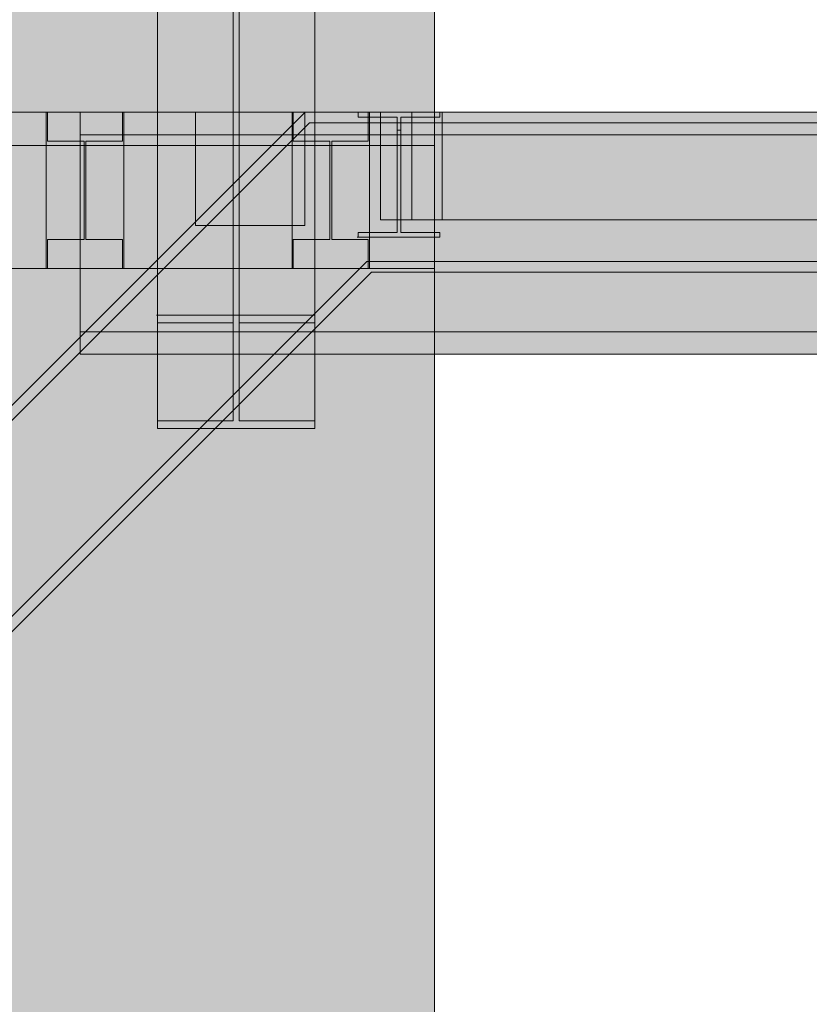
# Model space of a CAD drawing. Header units: millimetres. Extents: x -22841 to 4859, y -11012 to 16470.
# Tile 11 of 29: x -11393 to -10108, y 5028 to 6630. Entities that reach past the tile are written whole.
import ezdxf

# ---------------------------------------------------------------- set-up
doc = ezdxf.new("R2010")
doc.units = ezdxf.units.MM
for name, color, linetype in [('FILL-TIMBER', 7, 'Continuous'), ('FILL-WHITE', 7, 'Continuous'), ('LINE-CORE', 7, 'Continuous'), ('LINE-INK', 7, 'Continuous')]:
    doc.layers.add(name, color=color, linetype=linetype)

msp = doc.modelspace()

# ---------------------------------------------------------------- hatches: boundary and pattern name
at = {"layer": 'FILL-TIMBER', "true_color": 0xedd6a8}
h = msp.add_hatch(color=41, dxfattribs=at)
h.dxf.hatch_style = 1
h.paths.add_polyline_path([(-11288.5, 6432), (-11297.9, 6432), (-11348, 6432), (-11348, 6451.3), (-11348, 6479), (-11276.1, 6479), (-11226, 6479), (-11226, 6459.7), (-11226, 6432), (-11285.5, 6432), (-11285.5, 6366.3), (-11285.5, 6272), (-11276.1, 6272), (-11226, 6272), (-11226, 6252.7), (-11226, 6225), (-11297.9, 6225), (-11348, 6225), (-11348, 6244.3), (-11348, 6272), (-11288.5, 6272), (-11288.5, 6337.7)])
h = msp.add_hatch(color=41, dxfattribs=at)
h.dxf.hatch_style = 1
h.paths.add_polyline_path([(-10888.5, 6432), (-10897.9, 6432), (-10948, 6432), (-10948, 6451.3), (-10948, 6479), (-10876.1, 6479), (-10826, 6479), (-10826, 6459.7), (-10826, 6432), (-10885.5, 6432), (-10885.5, 6366.3), (-10885.5, 6272), (-10876.1, 6272), (-10826, 6272), (-10826, 6252.7), (-10826, 6225), (-10897.9, 6225), (-10948, 6225), (-10948, 6244.3), (-10948, 6272), (-10888.5, 6272), (-10888.5, 6337.7)])
h = msp.add_hatch(color=41, dxfattribs=at)
h.dxf.hatch_style = 1
h.paths.add_polyline_path([(-10706, 6406.9), (-10706, 6304), (-10764.8, 6304), (-10806, 6304), (-10806, 6376.1), (-10806, 6479), (-10747.2, 6479), (-10706, 6479)])
at = {"layer": 'FILL-WHITE', "true_color": 0xffffff}
h = msp.add_hatch(color=7, dxfattribs=at)
h.dxf.hatch_style = 1
h.paths.add_polyline_path([(-11169.1, 6148.8), (-11169.1, 9490), (-10912.9, 9490), (-10912.9, 6148.8)])
h = msp.add_hatch(color=7, dxfattribs=at)
h.dxf.hatch_style = 1
h.paths.add_polyline_path([(-11169.1, 6136.5), (-11169.1, 9472.7), (-11046.1, 9472.7), (-11046.1, 6136.5)])
h = msp.add_hatch(color=7, dxfattribs=at)
h.dxf.hatch_style = 1
h.paths.add_polyline_path([(-11035.9, 6136.5), (-11035.9, 9472.7), (-10912.9, 9472.7), (-10912.9, 6136.5)])
h = msp.add_hatch(color=7, dxfattribs=at)
h.dxf.hatch_style = 1
h.paths.add_polyline_path([(-11169.1, 5976.9), (-11169.1, 9247), (-11046.1, 9247), (-11046.1, 5976.9), (-11169.1, 5976.9)])
h = msp.add_hatch(color=7, dxfattribs=at)
h.dxf.hatch_style = 1
h.paths.add_polyline_path([(-11035.9, 5976.9), (-11035.9, 9247), (-10912.9, 9247), (-10912.9, 5976.9), (-11035.9, 5976.9)])
h = msp.add_hatch(color=7, dxfattribs=at)
h.dxf.hatch_style = 1
h.paths.add_polyline_path([(-11169.1, 9229.7), (-10912.9, 9229.7), (-10912.9, 5964.7), (-11169.1, 5964.7)])
h = msp.add_hatch(color=7, dxfattribs=at)
h.dxf.hatch_style = 1
h.paths.add_polyline_path([(-18639.9, 6674.1), (-16087, 9227), (-10718, 9227), (-10718, 3350), (-12597, 3350), (-12597, 5825.5), (-13552.5, 5825.5), (-13552.5, 3350), (-18639.9, 3350)])
h.paths.add_polyline_path([(-12018, 6500), (-12018, 8900.5), (-12973.5, 8900.5), (-12973.5, 6500)], flags=0)
h = msp.add_hatch(color=7, dxfattribs=at)
h.dxf.hatch_style = 1
h.paths.add_polyline_path([(-18639.9, 6674.1), (-16087, 9227), (-10718, 9227), (-10718, 3350), (-12597, 3350), (-12597, 5825.5), (-13552.5, 5825.5), (-13552.5, 3350), (-18639.9, 3350)])
h.paths.add_polyline_path([(-12018, 6500), (-12018, 8900.5), (-12973.5, 8900.5), (-12973.5, 6500)], flags=0)
h = msp.add_hatch(color=7, dxfattribs=at)
h.dxf.hatch_style = 1
h.paths.add_polyline_path([(-18639.9, 6479), (-18550, 6479), (-18150, 6479), (-17750, 6479), (-17350, 6479), (-16950, 6479), (-16550, 6479), (-16150, 6479), (-15750, 6479), (-15350, 6479), (-14950, 6479), (-14550, 6479), (-14150, 6479), (-13750, 6479), (-13350, 6479), (-12950, 6479), (-12550, 6479), (-12150, 6479), (-11750, 6479), (-11350, 6479), (-10950, 6479), (-10718, 6479), (-10718, 6225), (-10824, 6225), (-11224, 6225), (-11624, 6225), (-12024, 6225), (-12424, 6225), (-12824, 6225), (-13224, 6225), (-13624, 6225), (-14024, 6225), (-14424, 6225), (-14824, 6225), (-15224, 6225), (-15624, 6225), (-16024, 6225), (-16424, 6225), (-16824, 6225), (-17224, 6225), (-17624, 6225), (-18024, 6225), (-18424, 6225), (-18639.9, 6225)])
h = msp.add_hatch(color=7, dxfattribs=at)
h.dxf.hatch_style = 1
h.paths.add_polyline_path([(-18250.9, 6479), (-17204.9, 6479), (-16158.9, 6479), (-15112.9, 6479), (-14067, 6479), (-13021, 6479), (-11975, 6479), (-10929, 6479), (-10718, 6479), (-10718, 6225), (-18639.9, 6225), (-18639.9, 6479)])
h = msp.add_hatch(color=7, dxfattribs=at)
h.dxf.hatch_style = 1
h.paths.add_polyline_path([(-15049, 6479), (-14838, 6479), (-14660, 6479), (-13905.2, 6479), (-13727.2, 6479), (-12972.5, 6479), (-12794.5, 6479), (-12039.8, 6479), (-11861.8, 6479), (-11107, 6479), (-10929, 6479), (-10718, 6479), (-10718, 6225), (-15049, 6225)])
h = msp.add_hatch(color=7, dxfattribs=at)
h.dxf.hatch_style = 1
h.paths.add_polyline_path([(-14686, 6479), (-14424, 6479), (-14024, 6479), (-13624, 6479), (-13224, 6479), (-12824, 6479), (-12424, 6479), (-12024, 6479), (-11624, 6479), (-11224, 6479), (-10824, 6479), (-10718, 6479), (-10718, 6225), (-10950, 6225), (-11350, 6225), (-11750, 6225), (-12150, 6225), (-12550, 6225), (-12950, 6225), (-13350, 6225), (-13750, 6225), (-14150, 6225), (-14550, 6225), (-14812, 6225), (-15049, 6225), (-15049, 6479)])
h = msp.add_hatch(color=7, dxfattribs=at)
h.dxf.hatch_style = 1
h.paths.add_polyline_path([(-13753.8, 3629.5), (-13766.1, 3641.8), (-10928.8, 6479), (-10928.8, 6479), (-7280, 6479), (-7280, 6461.7), (-10921.7, 6461.7)])
h = msp.add_hatch(color=7, dxfattribs=at)
h.dxf.hatch_style = 1
h.paths.add_polyline_path([(-10928.8, 6479), (-10928.8, 6479), (-7280, 6479), (-7280, 6461.7), (-10921.7, 6461.7), (-13753.8, 3629.5), (-13766.1, 3641.8)])
h = msp.add_hatch(color=7, dxfattribs=at)
h.dxf.hatch_style = 1
h.paths.add_polyline_path([(-13753.8, 3629.5), (-13766.1, 3641.8), (-10928.8, 6479), (-10928.8, 6479), (-7280, 6479), (-7280, 6461.7), (-10921.7, 6461.7)])
h = msp.add_hatch(color=7, dxfattribs=at)
h.dxf.hatch_style = 1
h.paths.add_polyline_path([(-10928.8, 6479), (-10928.8, 6479), (-7280, 6479), (-7280, 6461.7), (-10921.7, 6461.7), (-13753.8, 3629.5), (-13766.1, 3641.8)])
h = msp.add_hatch(color=7, dxfattribs=at)
h.dxf.hatch_style = 1
h.paths.add_polyline_path([(-13753.8, 3629.5), (-13766.1, 3641.8), (-10928.8, 6479), (-10928.8, 6479), (-7280, 6479), (-7280, 6461.7), (-10921.7, 6461.7)])
h = msp.add_hatch(color=7, dxfattribs=at)
h.dxf.hatch_style = 1
h.paths.add_polyline_path([(-10928.8, 6479), (-10928.8, 6479), (-7280, 6479), (-7280, 6461.7), (-10921.7, 6461.7), (-13753.8, 3629.5), (-13766.1, 3641.8)])
h = msp.add_hatch(color=7, dxfattribs=at)
h.dxf.hatch_style = 1
h.paths.add_polyline_path([(-11350, 6225), (-11350, 6479), (-11224, 6479), (-11224, 6225)])
h = msp.add_hatch(color=7, dxfattribs=at)
h.dxf.hatch_style = 1
h.paths.add_polyline_path([(-11224, 6479), (-11224, 6225), (-11350, 6225), (-11350, 6479)])
h = msp.add_hatch(color=7, dxfattribs=at)
h.dxf.hatch_style = 1
h.paths.add_polyline_path([(-11348, 6272), (-11288.5, 6272), (-11288.5, 6432), (-11348, 6432), (-11348, 6479), (-11226, 6479), (-11226, 6432), (-11285.5, 6432), (-11285.5, 6272), (-11226, 6272), (-11226, 6225), (-11348, 6225)])
h = msp.add_hatch(color=7, dxfattribs=at)
h.dxf.hatch_style = 1
h.paths.add_polyline_path([(-11288.5, 6272), (-11288.5, 6432), (-11348, 6432), (-11348, 6479), (-11226, 6479), (-11226, 6432), (-11285.5, 6432), (-11285.5, 6272), (-11226, 6272), (-11226, 6225), (-11348, 6225), (-11348, 6272)])
h = msp.add_hatch(color=7, dxfattribs=at)
h.dxf.hatch_style = 1
h.paths.add_polyline_path([(-11348, 6272), (-11288.5, 6272), (-11288.5, 6432), (-11348, 6432), (-11348, 6479), (-11226, 6479), (-11226, 6432), (-11285.5, 6432), (-11285.5, 6272), (-11226, 6272), (-11226, 6225), (-11348, 6225)])
h = msp.add_hatch(color=7, dxfattribs=at)
h.dxf.hatch_style = 1
h.paths.add_polyline_path([(-1750, 6479), (-1750, 6442.5), (-11295, 6442.5), (-11295, 6479)])
h = msp.add_hatch(color=7, dxfattribs=at)
h.dxf.hatch_style = 1
h.paths.add_polyline_path([(-11295, 6479), (-1750, 6479), (-1750, 6442.5), (-11295, 6442.5)])
h = msp.add_hatch(color=7, dxfattribs=at)
h.dxf.hatch_style = 1
h.paths.add_polyline_path([(-11107, 6479), (-10929, 6479), (-10929, 6295), (-11107, 6295)])
h = msp.add_hatch(color=7, dxfattribs=at)
h.dxf.hatch_style = 1
h.paths.add_polyline_path([(-10950, 6225), (-10950, 6479), (-10824, 6479), (-10824, 6225)])
h = msp.add_hatch(color=7, dxfattribs=at)
h.dxf.hatch_style = 1
h.paths.add_polyline_path([(-10824, 6479), (-10824, 6225), (-10950, 6225), (-10950, 6479)])
h = msp.add_hatch(color=7, dxfattribs=at)
h.dxf.hatch_style = 1
h.paths.add_polyline_path([(-10948, 6272), (-10888.5, 6272), (-10888.5, 6432), (-10948, 6432), (-10948, 6479), (-10826, 6479), (-10826, 6432), (-10885.5, 6432), (-10885.5, 6272), (-10826, 6272), (-10826, 6225), (-10948, 6225)])
h = msp.add_hatch(color=7, dxfattribs=at)
h.dxf.hatch_style = 1
h.paths.add_polyline_path([(-10888.5, 6272), (-10888.5, 6432), (-10948, 6432), (-10948, 6479), (-10826, 6479), (-10826, 6432), (-10885.5, 6432), (-10885.5, 6272), (-10826, 6272), (-10826, 6225), (-10948, 6225), (-10948, 6272)])
h = msp.add_hatch(color=7, dxfattribs=at)
h.dxf.hatch_style = 1
h.paths.add_polyline_path([(-10948, 6272), (-10888.5, 6272), (-10888.5, 6432), (-10948, 6432), (-10948, 6479), (-10826, 6479), (-10826, 6432), (-10885.5, 6432), (-10885.5, 6272), (-10826, 6272), (-10826, 6225), (-10948, 6225)])
h = msp.add_hatch(color=7, dxfattribs=at)
h.dxf.hatch_style = 1
h.paths.add_polyline_path([(-10929, 6479), (-10928.8, 6479), (-10928.8, 6479)])
h = msp.add_hatch(color=7, dxfattribs=at)
h.dxf.hatch_style = 1
h.paths.add_polyline_path([(-10929, 6479), (-10928.8, 6479), (-10928.8, 6479)])
h = msp.add_hatch(color=7, dxfattribs=at)
h.dxf.hatch_style = 1
h.paths.add_polyline_path([(-10929, 6479), (-10928.8, 6479), (-10928.8, 6479)])
h = msp.add_hatch(color=7, dxfattribs=at)
h.dxf.hatch_style = 1
h.paths.add_polyline_path([(-10844.2, 6479.2), (-10844.2, 6479.2), (-10842.6, 6479), (-10844.2, 6479.1)])
h = msp.add_hatch(color=7, dxfattribs=at)
h.dxf.hatch_style = 1
h.paths.add_polyline_path([(-10844.2, 6479.2), (-10844.2, 6479.2), (-10842.6, 6479), (-10844.2, 6479.1)])
h = msp.add_hatch(color=7, dxfattribs=at)
h.dxf.hatch_style = 1
h.paths.add_polyline_path([(-10844.2, 6479.2), (-10844.2, 6479.2), (-10842.6, 6479), (-10844.2, 6479.1)])
h = msp.add_hatch(color=7, dxfattribs=at)
h.dxf.hatch_style = 1
h.paths.add_polyline_path([(-10709.4, 6479), (-10709.4, 6471.2), (-10773.1, 6471.2), (-10773.1, 6450), (-10773.1, 6283.6), (-10709.4, 6283.6), (-10709.4, 6275.8), (-10842.6, 6275.8), (-10842.6, 6283.6), (-10778.9, 6283.6), (-10778.9, 6471.2), (-10842.6, 6471.2), (-10842.6, 6479)])
h = msp.add_hatch(color=7, dxfattribs=at)
h.dxf.hatch_style = 1
h.paths.add_polyline_path([(-10842.6, 6283.6), (-10778.9, 6283.6), (-10778.9, 6450), (-10778.9, 6471.2), (-10842.6, 6471.2), (-10842.6, 6479), (-10709.4, 6479), (-10709.4, 6471.2), (-10773.1, 6471.2), (-10773.1, 6283.6), (-10709.4, 6283.6), (-10709.4, 6275.8), (-10842.6, 6275.8)])
h = msp.add_hatch(color=7, dxfattribs=at)
h.dxf.hatch_style = 1
h.paths.add_polyline_path([(-10709.4, 6479), (-10709.4, 6471.2), (-10773.1, 6471.2), (-10773.1, 6450), (-10773.1, 6283.6), (-10709.4, 6283.6), (-10709.4, 6275.8), (-10842.6, 6275.8), (-10842.6, 6283.6), (-10778.9, 6283.6), (-10778.9, 6471.2), (-10842.6, 6471.2), (-10842.6, 6479)])
h = msp.add_hatch(color=7, dxfattribs=at)
h.dxf.hatch_style = 1
h.paths.add_polyline_path([(-10842.6, 6283.6), (-10778.9, 6283.6), (-10778.9, 6450), (-10778.9, 6471.2), (-10842.6, 6471.2), (-10842.6, 6479), (-10709.4, 6479), (-10709.4, 6471.2), (-10773.1, 6471.2), (-10773.1, 6283.6), (-10709.4, 6283.6), (-10709.4, 6275.8), (-10842.6, 6275.8)])
h = msp.add_hatch(color=7, dxfattribs=at)
h.dxf.hatch_style = 1
h.paths.add_polyline_path([(-10709.4, 6479), (-10709.4, 6471.2), (-10773.1, 6471.2), (-10773.1, 6450), (-10773.1, 6283.6), (-10709.4, 6283.6), (-10709.4, 6275.8), (-10842.6, 6275.8), (-10842.6, 6283.6), (-10778.9, 6283.6), (-10778.9, 6471.2), (-10842.6, 6471.2), (-10842.6, 6479)])
h = msp.add_hatch(color=7, dxfattribs=at)
h.dxf.hatch_style = 1
h.paths.add_polyline_path([(-10842.6, 6283.6), (-10778.9, 6283.6), (-10778.9, 6471.2), (-10842.6, 6471.2), (-10842.6, 6479), (-10709.4, 6479), (-10709.4, 6471.2), (-10773.1, 6471.2), (-10773.1, 6283.6), (-10709.4, 6283.6), (-10709.4, 6275.8), (-10842.6, 6275.8)])
h = msp.add_hatch(color=7, dxfattribs=at)
h.dxf.hatch_style = 1
h.paths.add_polyline_path([(-10806, 6304), (-10806, 6479), (-10706, 6479), (-10706, 6304), (-10806, 6304)])
h = msp.add_hatch(color=7, dxfattribs=at)
h.dxf.hatch_style = 1
h.paths.add_polyline_path([(-10806, 6479), (-10755, 6479), (-8898, 6479), (-8798, 6479), (-8798, 6304), (-8849, 6304), (-10706, 6304), (-10806, 6304)])
h = msp.add_hatch(color=7, dxfattribs=at)
h.dxf.hatch_style = 1
h.paths.add_polyline_path([(-10806, 6304), (-10806, 6479), (-10706, 6479), (-9227.4, 6479), (-9227.4, 6304), (-10755, 6304), (-10806, 6304)])
h = msp.add_hatch(color=7, dxfattribs=at)
h.dxf.hatch_style = 1
h.paths.add_polyline_path([(-10755, 6479), (-8849, 6479), (-8849, 6304), (-10755, 6304)])
h = msp.add_hatch(color=7, dxfattribs=at)
h.dxf.hatch_style = 1
h.paths.add_polyline_path([(-8849, 6479), (-8849, 6304), (-10755, 6304), (-10755, 6479)])
h = msp.add_hatch(color=7, dxfattribs=at)
h.dxf.hatch_style = 1
h.paths.add_polyline_path([(-10755, 6479), (-8849, 6479), (-8849, 6304), (-10755, 6304)])
h = msp.add_hatch(color=7, dxfattribs=at)
h.dxf.hatch_style = 1
h.paths.add_polyline_path([(-8849, 6479), (-8849, 6304), (-10755, 6304), (-10755, 6479)])
h = msp.add_hatch(color=7, dxfattribs=at)
h.dxf.hatch_style = 1
h.paths.add_polyline_path([(-10755, 6479), (-8849, 6479), (-8849, 6304), (-10755, 6304)])
h = msp.add_hatch(color=7, dxfattribs=at)
h.dxf.hatch_style = 1
h.paths.add_polyline_path([(-8849, 6479), (-8849, 6304), (-10755, 6304), (-10755, 6479)])
h = msp.add_hatch(color=7, dxfattribs=at)
h.dxf.hatch_style = 1
h.paths.add_polyline_path([(-10755, 6479), (-8849, 6479), (-8849, 6304), (-10755, 6304)])
h = msp.add_hatch(color=7, dxfattribs=at)
h.dxf.hatch_style = 1
h.paths.add_polyline_path([(-8849, 6479), (-8849, 6304), (-10755, 6304), (-10755, 6479)])
h = msp.add_hatch(color=7, dxfattribs=at)
h.dxf.hatch_style = 1
h.paths.add_polyline_path([(-10755, 6479), (-8849, 6479), (-8849, 6304), (-10755, 6304)])
h = msp.add_hatch(color=7, dxfattribs=at)
h.dxf.hatch_style = 1
h.paths.add_polyline_path([(-8849, 6479), (-8849, 6304), (-10755, 6304), (-10755, 6479)])
h = msp.add_hatch(color=7, dxfattribs=at)
h.dxf.hatch_style = 1
h.paths.add_polyline_path([(-10755, 6479), (-8849, 6479), (-8849, 6304), (-10755, 6304)])
h = msp.add_hatch(color=7, dxfattribs=at)
h.dxf.hatch_style = 1
h.paths.add_polyline_path([(-8849, 6479), (-8849, 6304), (-10755, 6304), (-10755, 6479)])
h = msp.add_hatch(color=7, dxfattribs=at)
h.dxf.hatch_style = 1
h.paths.add_polyline_path([(-10755, 6479), (-8849, 6479), (-8849, 6304), (-10755, 6304)])
h = msp.add_hatch(color=7, dxfattribs=at)
h.dxf.hatch_style = 1
h.paths.add_polyline_path([(-8849, 6479), (-8849, 6304), (-10755, 6304), (-10755, 6479)])
h = msp.add_hatch(color=7, dxfattribs=at)
h.dxf.hatch_style = 1
h.paths.add_polyline_path([(-10755, 6479), (-8849, 6479), (-8849, 6304), (-10755, 6304)])
h = msp.add_hatch(color=7, dxfattribs=at)
h.dxf.hatch_style = 1
h.paths.add_polyline_path([(-8849, 6479), (-8849, 6304), (-10755, 6304), (-10755, 6479)])
h = msp.add_hatch(color=7, dxfattribs=at)
h.dxf.hatch_style = 1
h.paths.add_polyline_path([(-10755, 6479), (-8849, 6479), (-8849, 6304), (-10755, 6304)])
h = msp.add_hatch(color=7, dxfattribs=at)
h.dxf.hatch_style = 1
h.paths.add_polyline_path([(-8849, 6479), (-8849, 6304), (-10755, 6304), (-10755, 6479)])
h = msp.add_hatch(color=7, dxfattribs=at)
h.dxf.hatch_style = 1
h.paths.add_polyline_path([(-10755, 6479), (-8849, 6479), (-8849, 6304), (-10755, 6304)])
h = msp.add_hatch(color=7, dxfattribs=at)
h.dxf.hatch_style = 1
h.paths.add_polyline_path([(-8849, 6479), (-8849, 6304), (-10755, 6304), (-10755, 6479)])
h = msp.add_hatch(color=7, dxfattribs=at)
h.dxf.hatch_style = 1
h.paths.add_polyline_path([(-10755, 6479), (-8849, 6479), (-8849, 6304), (-10755, 6304)])
h = msp.add_hatch(color=7, dxfattribs=at)
h.dxf.hatch_style = 1
h.paths.add_polyline_path([(-8849, 6479), (-8849, 6304), (-10755, 6304), (-10755, 6479)])
h = msp.add_hatch(color=7, dxfattribs=at)
h.dxf.hatch_style = 1
h.paths.add_polyline_path([(-10755, 6479), (-8849, 6479), (-8849, 6304), (-10755, 6304)])
h = msp.add_hatch(color=7, dxfattribs=at)
h.dxf.hatch_style = 1
h.paths.add_polyline_path([(-8849, 6479), (-8849, 6304), (-10755, 6304), (-10755, 6479)])
h = msp.add_hatch(color=7, dxfattribs=at)
h.dxf.hatch_style = 1
h.paths.add_polyline_path([(-10755, 6479), (-8849, 6479), (-8849, 6304), (-10755, 6304)])
h = msp.add_hatch(color=7, dxfattribs=at)
h.dxf.hatch_style = 1
h.paths.add_polyline_path([(-8849, 6479), (-8849, 6304), (-10755, 6304), (-10755, 6479)])
h = msp.add_hatch(color=7, dxfattribs=at)
h.dxf.hatch_style = 1
h.paths.add_polyline_path([(-10755, 6479), (-8849, 6479), (-8849, 6304), (-10755, 6304)])
h = msp.add_hatch(color=7, dxfattribs=at)
h.dxf.hatch_style = 1
h.paths.add_polyline_path([(-8849, 6479), (-8849, 6304), (-10755, 6304), (-10755, 6479)])
h = msp.add_hatch(color=7, dxfattribs=at)
h.dxf.hatch_style = 1
h.paths.add_polyline_path([(-10755, 6479), (-8849, 6479), (-8849, 6304), (-10755, 6304)])
h = msp.add_hatch(color=7, dxfattribs=at)
h.dxf.hatch_style = 1
h.paths.add_polyline_path([(-8849, 6479), (-8849, 6304), (-10755, 6304), (-10755, 6479)])
h = msp.add_hatch(color=7, dxfattribs=at)
h.dxf.hatch_style = 1
h.paths.add_polyline_path([(-10755, 6479), (-8849, 6479), (-8849, 6304), (-10755, 6304)])
h = msp.add_hatch(color=7, dxfattribs=at)
h.dxf.hatch_style = 1
h.paths.add_polyline_path([(-10755, 6479), (-9227.4, 6479), (-9227.4, 6304), (-10755, 6304)])
h = msp.add_hatch(color=7, dxfattribs=at)
h.dxf.hatch_style = 1
h.paths.add_polyline_path([(-10755, 6479), (-9227.4, 6479), (-9227.4, 6304), (-10755, 6304)])
h = msp.add_hatch(color=7, dxfattribs=at)
h.dxf.hatch_style = 1
h.paths.add_polyline_path([(-10755, 6479), (-9227.4, 6479), (-9227.4, 6304), (-10755, 6304)])
h = msp.add_hatch(color=7, dxfattribs=at)
h.dxf.hatch_style = 1
h.paths.add_polyline_path([(-10755, 6479), (-9227.4, 6479), (-9227.4, 6304), (-10755, 6304)])
h = msp.add_hatch(color=7, dxfattribs=at)
h.dxf.hatch_style = 1
h.paths.add_polyline_path([(-10755, 6479), (-9227.4, 6479), (-9227.4, 6304), (-10755, 6304)])
h = msp.add_hatch(color=7, dxfattribs=at)
h.dxf.hatch_style = 1
h.paths.add_polyline_path([(-10755, 6479), (-9227.4, 6479), (-9227.4, 6304), (-10755, 6304)])
h = msp.add_hatch(color=7, dxfattribs=at)
h.dxf.hatch_style = 1
h.paths.add_polyline_path([(-10755, 6479), (-9227.4, 6479), (-9227.4, 6304), (-10755, 6304)])
h = msp.add_hatch(color=7, dxfattribs=at)
h.dxf.hatch_style = 1
h.paths.add_polyline_path([(-10755, 6479), (-9227.4, 6479), (-9227.4, 6304), (-10755, 6304)])
h = msp.add_hatch(color=7, dxfattribs=at)
h.dxf.hatch_style = 1
h.paths.add_polyline_path([(-10755, 6479), (-9227.4, 6479), (-9227.4, 6304), (-10755, 6304)])
h = msp.add_hatch(color=7, dxfattribs=at)
h.dxf.hatch_style = 1
h.paths.add_polyline_path([(-10755, 6479), (-9227.4, 6479), (-9227.4, 6304), (-10755, 6304)])
h = msp.add_hatch(color=7, dxfattribs=at)
h.dxf.hatch_style = 1
h.paths.add_polyline_path([(-10755, 6479), (-9227.4, 6479), (-9227.4, 6304), (-10755, 6304)])
h = msp.add_hatch(color=7, dxfattribs=at)
h.dxf.hatch_style = 1
h.paths.add_polyline_path([(-10755, 6479), (-9227.4, 6479), (-9227.4, 6304), (-10755, 6304)])
h = msp.add_hatch(color=7, dxfattribs=at)
h.dxf.hatch_style = 1
h.paths.add_polyline_path([(-10755, 6479), (-9227.4, 6479), (-9227.4, 6304), (-10755, 6304)])
h = msp.add_hatch(color=7, dxfattribs=at)
h.dxf.hatch_style = 1
h.paths.add_polyline_path([(-13594.2, 3469.9), (-13753.8, 3629.5), (-10921.7, 6461.7), (-7280, 6461.7), (-7280, 6236), (-10828.2, 6236), (-13594.2, 3469.9)])
h = msp.add_hatch(color=7, dxfattribs=at)
h.dxf.hatch_style = 1
h.paths.add_polyline_path([(-13594.2, 3469.9), (-13753.8, 3629.5), (-10921.7, 6461.7), (-7280, 6461.7), (-7280, 6236), (-10828.2, 6236), (-13594.2, 3469.9)])
h = msp.add_hatch(color=7, dxfattribs=at)
h.dxf.hatch_style = 1
h.paths.add_polyline_path([(-13594.2, 3469.9), (-13753.8, 3629.5), (-10921.7, 6461.7), (-7280, 6461.7), (-7280, 6236), (-10828.2, 6236), (-13594.2, 3469.9)])
h = msp.add_hatch(color=7, dxfattribs=at)
h.dxf.hatch_style = 1
h.paths.add_polyline_path([(-13594.2, 3469.9), (-13753.8, 3629.5), (-10921.7, 6461.7), (-7280, 6461.7), (-7280, 6236), (-10828.2, 6236), (-13594.2, 3469.9)])
h = msp.add_hatch(color=7, dxfattribs=at)
h.dxf.hatch_style = 1
h.paths.add_polyline_path([(-13594.2, 3469.9), (-13753.8, 3629.5), (-10921.7, 6461.7), (-7280, 6461.7), (-7280, 6236), (-10828.2, 6236), (-13594.2, 3469.9)])
h = msp.add_hatch(color=7, dxfattribs=at)
h.dxf.hatch_style = 1
h.paths.add_polyline_path([(-13594.2, 3469.9), (-13753.8, 3629.5), (-10921.7, 6461.7), (-7280, 6461.7), (-7280, 6236), (-10828.2, 6236), (-13594.2, 3469.9)])
h = msp.add_hatch(color=7, dxfattribs=at)
h.dxf.hatch_style = 1
h.paths.add_polyline_path([(-1750, 6442.5), (-1750, 6121.9), (-11295, 6121.9), (-11295, 6442.5)])
h = msp.add_hatch(color=7, dxfattribs=at)
h.dxf.hatch_style = 1
h.paths.add_polyline_path([(-11295, 6442.5), (-1750, 6442.5), (-1750, 6121.9), (-11295, 6121.9)])
h = msp.add_hatch(color=7, dxfattribs=at)
h.dxf.hatch_style = 1
h.paths.add_polyline_path([(-10842.6, 6283.6), (-10778.9, 6283.6), (-10778.9, 6450), (-10773.1, 6450), (-10773.1, 6283.6), (-10709.4, 6283.6), (-10709.4, 6275.8), (-10842.6, 6275.8)])
h = msp.add_hatch(color=7, dxfattribs=at)
h.dxf.hatch_style = 1
h.paths.add_polyline_path([(-10842.6, 6283.6), (-10778.9, 6283.6), (-10778.9, 6450), (-10773.1, 6450), (-10773.1, 6283.6), (-10709.4, 6283.6), (-10709.4, 6275.8), (-10842.6, 6275.8)])
h = msp.add_hatch(color=7, dxfattribs=at)
h.dxf.hatch_style = 1
h.paths.add_polyline_path([(-10842.6, 6283.6), (-10778.9, 6283.6), (-10778.9, 6450), (-10773.1, 6450), (-10773.1, 6283.6), (-10709.4, 6283.6), (-10709.4, 6275.8), (-10842.6, 6275.8)])
h = msp.add_hatch(color=7, dxfattribs=at)
h.dxf.hatch_style = 1
h.paths.add_polyline_path([(-10842.6, 6283.6), (-10778.9, 6283.6), (-10778.9, 6450), (-10773.1, 6450), (-10773.1, 6283.6), (-10709.4, 6283.6), (-10709.4, 6275.8), (-10842.6, 6275.8)])
h = msp.add_hatch(color=7, dxfattribs=at)
h.dxf.hatch_style = 1
h.paths.add_polyline_path([(-10842.6, 6283.6), (-10778.9, 6283.6), (-10778.9, 6450), (-10773.1, 6450), (-10773.1, 6283.6), (-10709.4, 6283.6), (-10709.4, 6275.8), (-10842.6, 6275.8)])
h = msp.add_hatch(color=7, dxfattribs=at)
h.dxf.hatch_style = 1
h.paths.add_polyline_path([(-18634.8, 6425), (-10718, 6425), (-10718, 3423.7), (-8898, 3423.7), (-8898, 6425), (-2008.8, 6425), (-2008.8, 3200), (-18634.8, 3200)])
h = msp.add_hatch(color=7, dxfattribs=at)
h.dxf.hatch_style = 1
h.paths.add_polyline_path([(-18634.8, 6425), (-10718, 6425), (-10718, 3423.7), (-8898, 3423.7), (-8898, 6425), (-2008.8, 6425), (-2008.8, 3200), (-18634.8, 3200)])
h = msp.add_hatch(color=7, dxfattribs=at)
h.dxf.hatch_style = 1
h.paths.add_polyline_path([(-10844.2, 6275.6), (-10844.2, 6275.6), (-10844.2, 6275.7), (-10842.6, 6275.8)])
h = msp.add_hatch(color=7, dxfattribs=at)
h.dxf.hatch_style = 1
h.paths.add_polyline_path([(-10844.2, 6275.7), (-10842.6, 6275.8), (-10844.2, 6275.6), (-10844.2, 6275.6), (-10844.2, 6275.6)])
h = msp.add_hatch(color=7, dxfattribs=at)
h.dxf.hatch_style = 1
h.paths.add_polyline_path([(-10844.2, 6275.7), (-10842.6, 6275.8), (-10844.2, 6275.6), (-10844.2, 6275.6)])
h = msp.add_hatch(color=7, dxfattribs=at)
h.dxf.hatch_style = 1
h.paths.add_polyline_path([(-10844.2, 6275.6), (-10844.2, 6275.6), (-10844.2, 6275.7), (-10842.6, 6275.8)])
h = msp.add_hatch(color=7, dxfattribs=at)
h.dxf.hatch_style = 1
h.paths.add_polyline_path([(-10844.2, 6275.7), (-10842.6, 6275.8), (-10844.2, 6275.6), (-10844.2, 6275.6), (-10844.2, 6275.6)])
h = msp.add_hatch(color=7, dxfattribs=at)
h.dxf.hatch_style = 1
h.paths.add_polyline_path([(-10844.2, 6275.7), (-10842.6, 6275.8), (-10844.2, 6275.6), (-10844.2, 6275.6)])
h = msp.add_hatch(color=7, dxfattribs=at)
h.dxf.hatch_style = 1
h.paths.add_polyline_path([(-10844.2, 6275.6), (-10844.2, 6275.6), (-10844.2, 6275.7), (-10842.6, 6275.8)])
h = msp.add_hatch(color=7, dxfattribs=at)
h.dxf.hatch_style = 1
h.paths.add_polyline_path([(-10844.2, 6275.7), (-10842.6, 6275.8), (-10844.2, 6275.6), (-10844.2, 6275.6), (-10844.2, 6275.6)])
h = msp.add_hatch(color=7, dxfattribs=at)
h.dxf.hatch_style = 1
h.paths.add_polyline_path([(-13582, 3457.7), (-13594.2, 3469.9), (-10828.2, 6236), (-7280, 6236), (-7280, 6218.7), (-10821, 6218.7)])
h = msp.add_hatch(color=7, dxfattribs=at)
h.dxf.hatch_style = 1
h.paths.add_polyline_path([(-10828.2, 6236), (-7280, 6236), (-7280, 6218.7), (-10821, 6218.7), (-13582, 3457.7), (-13594.2, 3469.9)])
h = msp.add_hatch(color=7, dxfattribs=at)
h.dxf.hatch_style = 1
h.paths.add_polyline_path([(-13582, 3457.7), (-13594.2, 3469.9), (-10828.2, 6236), (-7280, 6236), (-7280, 6218.7), (-10821, 6218.7)])
h = msp.add_hatch(color=7, dxfattribs=at)
h.dxf.hatch_style = 1
h.paths.add_polyline_path([(-10828.2, 6236), (-7280, 6236), (-7280, 6218.7), (-10821, 6218.7), (-13582, 3457.7), (-13594.2, 3469.9)])
h = msp.add_hatch(color=7, dxfattribs=at)
h.dxf.hatch_style = 1
h.paths.add_polyline_path([(-13582, 3457.7), (-13594.2, 3469.9), (-10828.2, 6236), (-7280, 6236), (-7280, 6218.7), (-10821, 6218.7)])
h = msp.add_hatch(color=7, dxfattribs=at)
h.dxf.hatch_style = 1
h.paths.add_polyline_path([(-10828.2, 6236), (-7280, 6236), (-7280, 6218.7), (-10821, 6218.7), (-13582, 3457.7), (-13594.2, 3469.9)])
h = msp.add_hatch(color=7, dxfattribs=at)
h.dxf.hatch_style = 1
h.paths.add_polyline_path([(-10828.3, 6236), (-10828.2, 6236), (-10828.2, 6236), (-10828.2, 6236), (-10828.2, 6236)])
h = msp.add_hatch(color=7, dxfattribs=at)
h.dxf.hatch_style = 1
h.paths.add_polyline_path([(-10828.3, 6236), (-10828.2, 6236), (-10828.2, 6236), (-10828.2, 6236), (-10828.2, 6236)])
h = msp.add_hatch(color=7, dxfattribs=at)
h.dxf.hatch_style = 1
h.paths.add_polyline_path([(-10828.3, 6236), (-10828.2, 6236), (-10828.2, 6236), (-10828.2, 6236), (-10828.2, 6236)])
h = msp.add_hatch(color=7, dxfattribs=at)
h.dxf.hatch_style = 1
h.paths.add_polyline_path([(-11169.6, 6148.8), (-11169.1, 6148.8), (-10912.9, 6148.8), (-10912.9, 6136.5), (-11035.9, 6136.5), (-11035.9, 5976.9), (-10912.9, 5976.9), (-10912.9, 5964.7), (-11169.1, 5964.7), (-11169.1, 5976.9), (-11046.1, 5976.9), (-11046.1, 6136.5), (-11169.1, 6136.5), (-11169.1, 6148.8), (-11170.7, 6148.8), (-11170.7, 6148.9), (-11170.7, 6148.9), (-11170.7, 6148.9), (-11170.7, 6148.9)])
h = msp.add_hatch(color=7, dxfattribs=at)
h.dxf.hatch_style = 1
h.paths.add_polyline_path([(-1750, 6121.9), (-1750, 6085.4), (-11295, 6085.4), (-11295, 6121.9)])
h = msp.add_hatch(color=7, dxfattribs=at)
h.dxf.hatch_style = 1
h.paths.add_polyline_path([(-11295, 6121.9), (-1750, 6121.9), (-1750, 6085.4), (-11295, 6085.4)])

# ---------------------------------------------------------------- linework, layer by layer
at = {"layer": 'LINE-CORE', "lineweight": 5}
for points in [[(-11169.1, 6148.8), (-11169.1, 9490), (-10912.9, 9490), (-10912.9, 9490), (-10912.9, 6148.8), (-11169.1, 6148.8)], [(-11169.1, 6136.5), (-11169.1, 9472.7), (-11046.1, 9472.7), (-11046.1, 9472.7), (-11046.1, 6136.5), (-11169.1, 6136.5)], [(-11035.9, 6136.5), (-11035.9, 9472.7), (-10912.9, 9472.7), (-10912.9, 9472.7), (-10912.9, 6136.5), (-11035.9, 6136.5)], [(-11169.1, 5976.9), (-11169.1, 5976.9), (-11169.1, 9247), (-11046.1, 9247), (-11046.1, 9247), (-11046.1, 9247), (-11046.1, 9247), (-11046.1, 5976.9), (-11169.1, 5976.9), (-11169.1, 5976.9)], [(-11035.9, 5976.9), (-11035.9, 5976.9), (-11035.9, 9247), (-10912.9, 9247), (-10912.9, 9247), (-10912.9, 9247), (-10912.9, 9247), (-10912.9, 5976.9), (-11035.9, 5976.9), (-11035.9, 5976.9)], [(-11169.1, 9229.7), (-10912.9, 9229.7), (-10912.9, 5964.7), (-11169.1, 5964.7)], [(-18639.9, 6674.1), (-16087, 9227), (-10718, 9227), (-10718, 3350), (-12597, 3350), (-12597, 5825.5), (-13552.5, 5825.5), (-13552.5, 3350), (-18639.9, 3350)], [(-18639.9, 6674.1), (-16087, 9227), (-10718, 9227), (-10718, 3350), (-12597, 3350), (-12597, 5825.5), (-13552.5, 5825.5), (-13552.5, 3350), (-18639.9, 3350)], [(-18250.9, 6479), (-17204.9, 6479), (-16158.9, 6479), (-15112.9, 6479), (-14067, 6479), (-13021, 6479), (-11975, 6479), (-10929, 6479), (-10718, 6479), (-10718, 6225), (-18639.9, 6225), (-18639.9, 6479)], [(-15049, 6479), (-14838, 6479), (-14660, 6479), (-13905.2, 6479), (-13727.2, 6479), (-12972.5, 6479), (-12794.5, 6479), (-12039.8, 6479), (-11861.8, 6479), (-11107, 6479), (-10929, 6479), (-10718, 6479), (-10718, 6225), (-15049, 6225)], [(-13753.8, 3629.5), (-13753.8, 3629.5), (-13766.1, 3641.8), (-10928.8, 6479), (-10928.8, 6479), (-7280, 6479), (-7280, 6461.7), (-10921.7, 6461.7), (-13753.8, 3629.5)], [(-10928.8, 6479), (-10928.8, 6479), (-10928.8, 6479), (-7280, 6479), (-7280, 6461.7), (-10921.7, 6461.7), (-13753.8, 3629.5), (-13753.8, 3629.5), (-13753.8, 3629.5), (-13766.1, 3641.8)], [(-13753.8, 3629.5), (-13753.8, 3629.5), (-13766.1, 3641.8), (-10928.8, 6479), (-10928.8, 6479), (-7280, 6479), (-7280, 6461.7), (-10921.7, 6461.7), (-13753.8, 3629.5)], [(-10928.8, 6479), (-10928.8, 6479), (-10928.8, 6479), (-7280, 6479), (-7280, 6461.7), (-10921.7, 6461.7), (-13753.8, 3629.5), (-13753.8, 3629.5), (-13753.8, 3629.5), (-13766.1, 3641.8)], [(-13753.8, 3629.5), (-13753.8, 3629.5), (-13766.1, 3641.8), (-10928.8, 6479), (-10928.8, 6479), (-7280, 6479), (-7280, 6461.7), (-10921.7, 6461.7), (-13753.8, 3629.5)], [(-10928.8, 6479), (-10928.8, 6479), (-10928.8, 6479), (-7280, 6479), (-7280, 6461.7), (-10921.7, 6461.7), (-13753.8, 3629.5), (-13753.8, 3629.5), (-13753.8, 3629.5), (-13766.1, 3641.8)], [(-11350, 6225), (-11350, 6479), (-11224, 6479), (-11224, 6479), (-11224, 6225), (-11350, 6225)], [(-11224, 6479), (-11224, 6225), (-11224, 6225), (-11350, 6225), (-11350, 6479), (-11350, 6479)], [(-11348, 6272), (-11288.5, 6272), (-11288.5, 6432), (-11348, 6432), (-11348, 6479), (-11226, 6479), (-11226, 6432), (-11285.5, 6432), (-11285.5, 6272), (-11226, 6272), (-11226, 6225), (-11348, 6225)], [(-11288.5, 6272), (-11288.5, 6432), (-11348, 6432), (-11348, 6479), (-11226, 6479), (-11226, 6432), (-11285.5, 6432), (-11285.5, 6272), (-11226, 6272), (-11226, 6225), (-11348, 6225), (-11348, 6272)], [(-11348, 6272), (-11288.5, 6272), (-11288.5, 6432), (-11348, 6432), (-11348, 6479), (-11226, 6479), (-11226, 6432), (-11285.5, 6432), (-11285.5, 6272), (-11226, 6272), (-11226, 6225), (-11348, 6225)], [(-1750, 6479), (-1750, 6442.5), (-11295, 6442.5), (-11295, 6479)], [(-11295, 6479), (-1750, 6479), (-1750, 6442.5), (-11295, 6442.5)], [(-11107, 6479), (-11107, 6479), (-10929, 6479), (-10929, 6295), (-10929, 6295), (-11107, 6295)], [(-10950, 6225), (-10950, 6479), (-10824, 6479), (-10824, 6479), (-10824, 6225), (-10950, 6225)], [(-10824, 6479), (-10824, 6225), (-10824, 6225), (-10950, 6225), (-10950, 6479), (-10950, 6479)], [(-10948, 6272), (-10888.5, 6272), (-10888.5, 6432), (-10948, 6432), (-10948, 6479), (-10826, 6479), (-10826, 6432), (-10885.5, 6432), (-10885.5, 6272), (-10826, 6272), (-10826, 6225), (-10948, 6225)], [(-10888.5, 6272), (-10888.5, 6432), (-10948, 6432), (-10948, 6479), (-10826, 6479), (-10826, 6432), (-10885.5, 6432), (-10885.5, 6272), (-10826, 6272), (-10826, 6225), (-10948, 6225), (-10948, 6272)], [(-10948, 6272), (-10888.5, 6272), (-10888.5, 6432), (-10948, 6432), (-10948, 6479), (-10826, 6479), (-10826, 6432), (-10885.5, 6432), (-10885.5, 6272), (-10826, 6272), (-10826, 6225), (-10948, 6225)], [(-10929, 6479), (-10928.8, 6479), (-10928.8, 6479)], [(-10929, 6479), (-10928.8, 6479), (-10928.8, 6479)], [(-10929, 6479), (-10928.8, 6479), (-10928.8, 6479)], [(-10844.2, 6479.2), (-10844.2, 6479.2), (-10842.6, 6479), (-10844.2, 6479.1)], [(-10844.2, 6479.2), (-10844.2, 6479.2), (-10842.6, 6479), (-10844.2, 6479.1)], [(-10844.2, 6479.2), (-10844.2, 6479.2), (-10842.6, 6479), (-10844.2, 6479.1)], [(-10709.4, 6479), (-10709.4, 6471.2), (-10709.4, 6471.2), (-10773.1, 6471.2), (-10773.1, 6450), (-10773.1, 6450), (-10773.1, 6283.6), (-10709.4, 6283.6), (-10709.4, 6283.6), (-10709.4, 6275.8), (-10842.6, 6275.8), (-10842.6, 6283.6), (-10778.9, 6283.6), (-10778.9, 6471.2), (-10842.6, 6471.2), (-10842.6, 6479)], [(-10842.6, 6283.6), (-10778.9, 6283.6), (-10778.9, 6450), (-10778.9, 6471.2), (-10842.6, 6471.2), (-10842.6, 6479), (-10709.4, 6479), (-10709.4, 6471.2), (-10773.1, 6471.2), (-10773.1, 6283.6), (-10709.4, 6283.6), (-10709.4, 6275.8), (-10842.6, 6275.8)], [(-10709.4, 6479), (-10709.4, 6471.2), (-10709.4, 6471.2), (-10773.1, 6471.2), (-10773.1, 6450), (-10773.1, 6450), (-10773.1, 6283.6), (-10709.4, 6283.6), (-10709.4, 6283.6), (-10709.4, 6275.8), (-10842.6, 6275.8), (-10842.6, 6283.6), (-10778.9, 6283.6), (-10778.9, 6471.2), (-10842.6, 6471.2), (-10842.6, 6479)], [(-10842.6, 6283.6), (-10778.9, 6283.6), (-10778.9, 6450), (-10778.9, 6471.2), (-10842.6, 6471.2), (-10842.6, 6479), (-10709.4, 6479), (-10709.4, 6471.2), (-10773.1, 6471.2), (-10773.1, 6283.6), (-10709.4, 6283.6), (-10709.4, 6275.8), (-10842.6, 6275.8)], [(-10709.4, 6479), (-10709.4, 6471.2), (-10709.4, 6471.2), (-10773.1, 6471.2), (-10773.1, 6450), (-10773.1, 6450), (-10773.1, 6283.6), (-10709.4, 6283.6), (-10709.4, 6283.6), (-10709.4, 6275.8), (-10842.6, 6275.8), (-10842.6, 6283.6), (-10778.9, 6283.6), (-10778.9, 6471.2), (-10842.6, 6471.2), (-10842.6, 6479)], [(-10842.6, 6283.6), (-10778.9, 6283.6), (-10778.9, 6471.2), (-10842.6, 6471.2), (-10842.6, 6479), (-10709.4, 6479), (-10709.4, 6471.2), (-10773.1, 6471.2), (-10773.1, 6283.6), (-10709.4, 6283.6), (-10709.4, 6275.8), (-10842.6, 6275.8)], [(-10806, 6304), (-10806, 6479), (-10706, 6479), (-10706, 6479), (-10706, 6479), (-10706, 6304), (-10806, 6304), (-10806, 6304)], [(-10806, 6479), (-10806, 6479), (-10755, 6479), (-8898, 6479), (-8898, 6479), (-8898, 6479), (-8798, 6479), (-8798, 6304), (-8798, 6304), (-8798, 6304), (-8849, 6304), (-10706, 6304), (-10706, 6304), (-10706, 6304), (-10806, 6304), (-10806, 6479)], [(-10806, 6304), (-10806, 6479), (-10706, 6479), (-10706, 6479), (-10706, 6479), (-9227.4, 6479), (-9227.4, 6479), (-9227.4, 6304), (-10755, 6304), (-10755, 6304), (-10806, 6304), (-10806, 6304)], [(-10755, 6479), (-8849, 6479), (-8849, 6304), (-10755, 6304)], [(-8849, 6479), (-8849, 6304), (-10755, 6304), (-10755, 6479)], [(-10755, 6479), (-8849, 6479), (-8849, 6304), (-10755, 6304)], [(-8849, 6479), (-8849, 6304), (-10755, 6304), (-10755, 6479)], [(-10755, 6479), (-8849, 6479), (-8849, 6304), (-10755, 6304)], [(-8849, 6479), (-8849, 6304), (-10755, 6304), (-10755, 6479)], [(-10755, 6479), (-8849, 6479), (-8849, 6304), (-10755, 6304)], [(-8849, 6479), (-8849, 6304), (-10755, 6304), (-10755, 6479)], [(-10755, 6479), (-8849, 6479), (-8849, 6304), (-10755, 6304)], [(-8849, 6479), (-8849, 6304), (-10755, 6304), (-10755, 6479)], [(-10755, 6479), (-8849, 6479), (-8849, 6304), (-10755, 6304)], [(-8849, 6479), (-8849, 6304), (-10755, 6304), (-10755, 6479)], [(-10755, 6479), (-8849, 6479), (-8849, 6304), (-10755, 6304)], [(-8849, 6479), (-8849, 6304), (-10755, 6304), (-10755, 6479)], [(-10755, 6479), (-8849, 6479), (-8849, 6304), (-10755, 6304)], [(-8849, 6479), (-8849, 6304), (-10755, 6304), (-10755, 6479)], [(-10755, 6479), (-8849, 6479), (-8849, 6304), (-10755, 6304)], [(-8849, 6479), (-8849, 6304), (-10755, 6304), (-10755, 6479)], [(-10755, 6479), (-8849, 6479), (-8849, 6304), (-10755, 6304)], [(-8849, 6479), (-8849, 6304), (-10755, 6304), (-10755, 6479)], [(-10755, 6479), (-8849, 6479), (-8849, 6304), (-10755, 6304)], [(-8849, 6479), (-8849, 6304), (-10755, 6304), (-10755, 6479)], [(-10755, 6479), (-8849, 6479), (-8849, 6304), (-10755, 6304)], [(-8849, 6479), (-8849, 6304), (-10755, 6304), (-10755, 6479)], [(-10755, 6479), (-8849, 6479), (-8849, 6304), (-10755, 6304)], [(-8849, 6479), (-8849, 6304), (-10755, 6304), (-10755, 6479)], [(-10755, 6479), (-8849, 6479), (-8849, 6304), (-10755, 6304)], [(-8849, 6479), (-8849, 6304), (-10755, 6304), (-10755, 6479)], [(-10755, 6479), (-8849, 6479), (-8849, 6304), (-10755, 6304)], [(-8849, 6479), (-8849, 6304), (-10755, 6304), (-10755, 6479)], [(-10755, 6479), (-8849, 6479), (-8849, 6304), (-10755, 6304)], [(-10755, 6479), (-9227.4, 6479), (-9227.4, 6304), (-9227.4, 6304), (-10755, 6304), (-10755, 6479)], [(-10755, 6479), (-9227.4, 6479), (-9227.4, 6479), (-9227.4, 6304), (-10755, 6304), (-10755, 6304)], [(-10755, 6479), (-9227.4, 6479), (-9227.4, 6304), (-9227.4, 6304), (-10755, 6304), (-10755, 6479)], [(-10755, 6479), (-9227.4, 6479), (-9227.4, 6479), (-9227.4, 6304), (-10755, 6304), (-10755, 6304)], [(-10755, 6479), (-9227.4, 6479), (-9227.4, 6304), (-9227.4, 6304), (-10755, 6304), (-10755, 6479)], [(-10755, 6479), (-9227.4, 6479), (-9227.4, 6479), (-9227.4, 6304), (-10755, 6304), (-10755, 6304)], [(-10755, 6479), (-9227.4, 6479), (-9227.4, 6304), (-9227.4, 6304), (-10755, 6304), (-10755, 6479)], [(-10755, 6479), (-9227.4, 6479), (-9227.4, 6479), (-9227.4, 6304), (-10755, 6304), (-10755, 6304)], [(-10755, 6479), (-9227.4, 6479), (-9227.4, 6304), (-9227.4, 6304), (-10755, 6304), (-10755, 6479)], [(-10755, 6479), (-9227.4, 6479), (-9227.4, 6479), (-9227.4, 6304), (-10755, 6304), (-10755, 6304)], [(-10755, 6479), (-9227.4, 6479), (-9227.4, 6304), (-9227.4, 6304), (-10755, 6304), (-10755, 6479)], [(-10755, 6479), (-9227.4, 6479), (-9227.4, 6479), (-9227.4, 6304), (-10755, 6304), (-10755, 6304)], [(-10755, 6479), (-9227.4, 6479), (-9227.4, 6304), (-9227.4, 6304), (-10755, 6304), (-10755, 6479)], [(-13594.2, 3469.9), (-13753.8, 3629.5), (-10921.7, 6461.7), (-10921.7, 6461.7), (-7280, 6461.7), (-7280, 6236), (-7280, 6236), (-10828.2, 6236), (-13594.2, 3469.9), (-13594.2, 3469.9)], [(-13594.2, 3469.9), (-13753.8, 3629.5), (-10921.7, 6461.7), (-10921.7, 6461.7), (-7280, 6461.7), (-7280, 6461.7), (-7280, 6236), (-10828.2, 6236), (-13594.2, 3469.9), (-13594.2, 3469.9)], [(-13594.2, 3469.9), (-13753.8, 3629.5), (-10921.7, 6461.7), (-10921.7, 6461.7), (-7280, 6461.7), (-7280, 6236), (-7280, 6236), (-10828.2, 6236), (-13594.2, 3469.9), (-13594.2, 3469.9)], [(-13594.2, 3469.9), (-13753.8, 3629.5), (-10921.7, 6461.7), (-10921.7, 6461.7), (-7280, 6461.7), (-7280, 6461.7), (-7280, 6236), (-10828.2, 6236), (-13594.2, 3469.9), (-13594.2, 3469.9)], [(-13594.2, 3469.9), (-13753.8, 3629.5), (-10921.7, 6461.7), (-10921.7, 6461.7), (-7280, 6461.7), (-7280, 6236), (-7280, 6236), (-10828.2, 6236), (-13594.2, 3469.9), (-13594.2, 3469.9)], [(-13594.2, 3469.9), (-13753.8, 3629.5), (-10921.7, 6461.7), (-10921.7, 6461.7), (-7280, 6461.7), (-7280, 6461.7), (-7280, 6236), (-10828.2, 6236), (-13594.2, 3469.9), (-13594.2, 3469.9)], [(-1750, 6442.5), (-1750, 6121.9), (-11295, 6121.9), (-11295, 6442.5)], [(-11295, 6442.5), (-1750, 6442.5), (-1750, 6121.9), (-11295, 6121.9)], [(-10842.6, 6283.6), (-10778.9, 6283.6), (-10778.9, 6450), (-10773.1, 6450), (-10773.1, 6283.6), (-10709.4, 6283.6), (-10709.4, 6275.8), (-10842.6, 6275.8)], [(-10842.6, 6283.6), (-10778.9, 6283.6), (-10778.9, 6450), (-10773.1, 6450), (-10773.1, 6450), (-10773.1, 6283.6), (-10709.4, 6283.6), (-10709.4, 6283.6), (-10709.4, 6275.8), (-10842.6, 6275.8), (-10842.6, 6275.8)], [(-10842.6, 6283.6), (-10778.9, 6283.6), (-10778.9, 6450), (-10773.1, 6450), (-10773.1, 6283.6), (-10709.4, 6283.6), (-10709.4, 6275.8), (-10842.6, 6275.8)], [(-10842.6, 6283.6), (-10778.9, 6283.6), (-10778.9, 6450), (-10773.1, 6450), (-10773.1, 6450), (-10773.1, 6283.6), (-10709.4, 6283.6), (-10709.4, 6283.6), (-10709.4, 6275.8), (-10842.6, 6275.8), (-10842.6, 6275.8)], [(-10842.6, 6283.6), (-10778.9, 6283.6), (-10778.9, 6450), (-10773.1, 6450), (-10773.1, 6283.6), (-10709.4, 6283.6), (-10709.4, 6275.8), (-10842.6, 6275.8)], [(-18634.8, 6425), (-10718, 6425), (-10718, 3423.7), (-8898, 3423.7), (-8898, 6425), (-2008.8, 6425), (-2008.8, 3200), (-18634.8, 3200)], [(-18634.8, 6425), (-10718, 6425), (-10718, 3423.7), (-8898, 3423.7), (-8898, 6425), (-2008.8, 6425), (-2008.8, 3200), (-2008.8, 3200), (-2008.8, 3200), (-18634.8, 3200), (-18634.8, 3200), (-18634.8, 3200)], [(-10844.2, 6275.6), (-10844.2, 6275.6), (-10844.2, 6275.7), (-10842.6, 6275.8)], [(-10844.2, 6275.7), (-10842.6, 6275.8), (-10844.2, 6275.6), (-10844.2, 6275.6), (-10844.2, 6275.6)], [(-10844.2, 6275.7), (-10842.6, 6275.8), (-10844.2, 6275.6), (-10844.2, 6275.6)], [(-10844.2, 6275.6), (-10844.2, 6275.6), (-10844.2, 6275.7), (-10842.6, 6275.8)], [(-10844.2, 6275.7), (-10842.6, 6275.8), (-10844.2, 6275.6), (-10844.2, 6275.6), (-10844.2, 6275.6)], [(-10844.2, 6275.7), (-10842.6, 6275.8), (-10844.2, 6275.6), (-10844.2, 6275.6)], [(-10844.2, 6275.6), (-10844.2, 6275.6), (-10844.2, 6275.7), (-10842.6, 6275.8)], [(-10844.2, 6275.7), (-10842.6, 6275.8), (-10844.2, 6275.6), (-10844.2, 6275.6), (-10844.2, 6275.6)], [(-13582, 3457.7), (-13582, 3457.7), (-13594.2, 3469.9), (-10828.2, 6236), (-7280, 6236), (-7280, 6218.7), (-10821, 6218.7), (-13582, 3457.7)], [(-10828.2, 6236), (-7280, 6236), (-7280, 6236), (-7280, 6218.7), (-10821, 6218.7), (-13582, 3457.7), (-13582, 3457.7), (-13582, 3457.7), (-13594.2, 3469.9)], [(-13582, 3457.7), (-13582, 3457.7), (-13594.2, 3469.9), (-10828.2, 6236), (-7280, 6236), (-7280, 6218.7), (-10821, 6218.7), (-13582, 3457.7)], [(-10828.2, 6236), (-7280, 6236), (-7280, 6236), (-7280, 6218.7), (-10821, 6218.7), (-13582, 3457.7), (-13582, 3457.7), (-13582, 3457.7), (-13594.2, 3469.9)], [(-13582, 3457.7), (-13582, 3457.7), (-13594.2, 3469.9), (-10828.2, 6236), (-7280, 6236), (-7280, 6218.7), (-10821, 6218.7), (-13582, 3457.7)], [(-10828.2, 6236), (-7280, 6236), (-7280, 6236), (-7280, 6218.7), (-10821, 6218.7), (-13582, 3457.7), (-13582, 3457.7), (-13582, 3457.7), (-13594.2, 3469.9)], [(-10828.3, 6236), (-10828.2, 6236), (-10828.2, 6236), (-10828.2, 6236), (-10828.2, 6236)], [(-10828.3, 6236), (-10828.2, 6236), (-10828.2, 6236), (-10828.2, 6236), (-10828.2, 6236)], [(-10828.3, 6236), (-10828.2, 6236), (-10828.2, 6236), (-10828.2, 6236), (-10828.2, 6236)], [(-11169.6, 6148.8), (-11169.1, 6148.8), (-10912.9, 6148.8), (-10912.9, 6136.5), (-11035.9, 6136.5), (-11035.9, 5976.9), (-10912.9, 5976.9), (-10912.9, 5964.7), (-11169.1, 5964.7), (-11169.1, 5976.9), (-11046.1, 5976.9), (-11046.1, 6136.5), (-11169.1, 6136.5), (-11169.1, 6148.8), (-11170.7, 6148.8), (-11170.7, 6148.9), (-11170.7, 6148.9), (-11170.7, 6148.9), (-11170.7, 6148.9)], [(-1750, 6121.9), (-1750, 6085.4), (-11295, 6085.4), (-11295, 6121.9)], [(-11295, 6121.9), (-1750, 6121.9), (-1750, 6085.4), (-11295, 6085.4)]]:
    msp.add_lwpolyline(points, close=True, dxfattribs=at)
for points in [[(-11750, 6479), (-11350, 6479), (-10950, 6479), (-10718, 6479), (-10718, 6225), (-10824, 6225), (-11224, 6225), (-11624, 6225)], [(-11624, 6479), (-11224, 6479), (-10824, 6479), (-10718, 6479), (-10718, 6225), (-10950, 6225), (-11350, 6225), (-11750, 6225)]]:
    msp.add_lwpolyline(points, dxfattribs=at)
at = {"layer": 'LINE-INK', "lineweight": 5}
for points in [[(-11288.5, 6432), (-11297.9, 6432), (-11348, 6432), (-11348, 6451.3), (-11348, 6479), (-11276.1, 6479), (-11226, 6479), (-11226, 6459.7), (-11226, 6432), (-11285.5, 6432), (-11285.5, 6366.3), (-11285.5, 6272), (-11276.1, 6272), (-11226, 6272), (-11226, 6252.7), (-11226, 6225), (-11297.9, 6225), (-11348, 6225), (-11348, 6244.3), (-11348, 6272), (-11288.5, 6272), (-11288.5, 6337.7)], [(-10888.5, 6432), (-10897.9, 6432), (-10948, 6432), (-10948, 6451.3), (-10948, 6479), (-10876.1, 6479), (-10826, 6479), (-10826, 6459.7), (-10826, 6432), (-10885.5, 6432), (-10885.5, 6366.3), (-10885.5, 6272), (-10876.1, 6272), (-10826, 6272), (-10826, 6252.7), (-10826, 6225), (-10897.9, 6225), (-10948, 6225), (-10948, 6244.3), (-10948, 6272), (-10888.5, 6272), (-10888.5, 6337.7)], [(-10706, 6406.9), (-10706, 6304), (-10764.8, 6304), (-10806, 6304), (-10806, 6376.1), (-10806, 6479), (-10747.2, 6479), (-10706, 6479)]]:
    msp.add_lwpolyline(points, close=True, dxfattribs=at)

doc.saveas('drawing.dxf')
